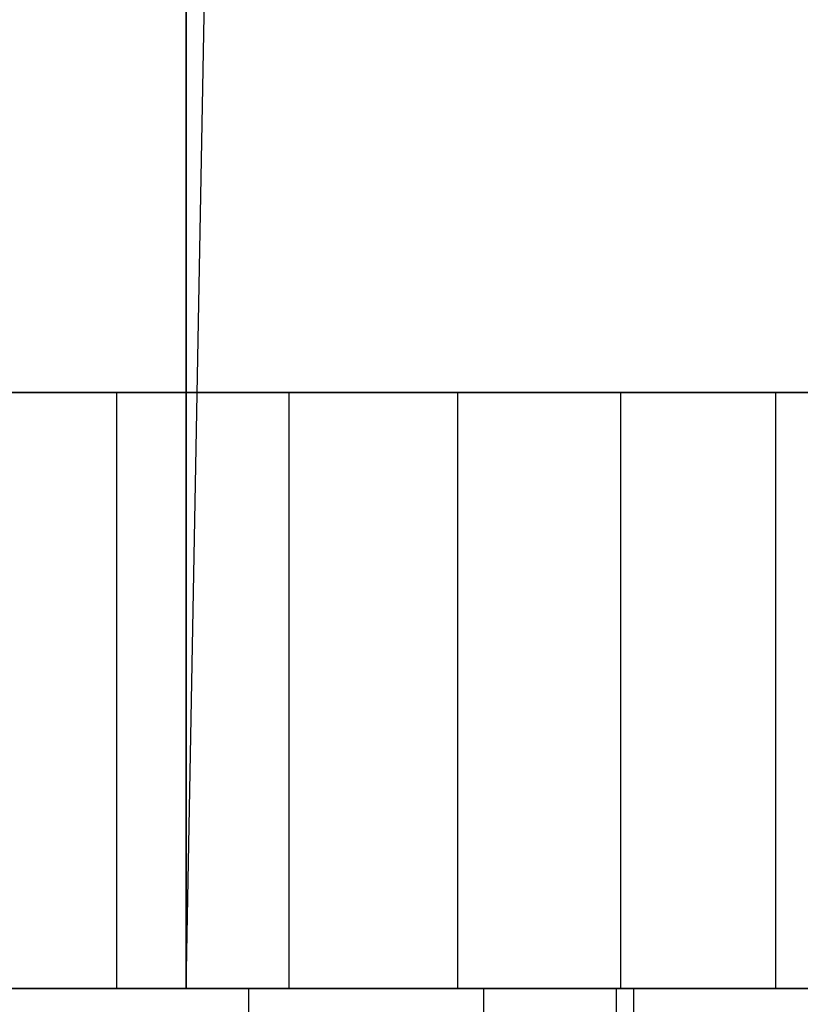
# Model space of a CAD drawing. Extents: x -1.67 to 1.67, y 0.03 to 2.62.
# Tile 8 of 18: x 0 to 0.1, y 0.58 to 0.71. Entities that reach past the tile are written whole.
import ezdxf

# ---------------------------------------------------------------- set-up
doc = ezdxf.new("R2010")
doc.units = 0
doc.header["$MEASUREMENT"] = 0
doc.layers.get('0').update_dxf_attribs({"color": 13, "linetype": 'CONTINUOUS'})

# ---------------------------------------------------------------- blocks, each defined once
blk = doc.blocks.new('ISLA_ZLOZENIE_STL')
at = {"color": 0}
for p, q in [((0.01969, 0.57717, 23.88287), (0.04473, 1.92969, 23.88257)), ((0.01969, 0.57717, 23.88287), (0.04473, 1.92969, 23.88257)), ((0.01969, 0.57717, 23.88287), (0.01969, 1.91825, 23.88287)), ((0.01969, 1.91825, 16.875), (0.01969, 0.57717, 16.875)), ((0.01969, 1.91825, 16.875), (0.01969, 0.57717, 16.875)), ((0.01969, 0.57717, 23.88287), (0.01969, 1.91825, 23.88287)), ((0.01049, 0.65591, 12.60068), (-0.0124, 0.65591, 12.60068)), ((-0.0124, 0.65591, 12.20764), (0.01049, 0.65591, 12.20764)), ((0.01049, 0.65591, 12.60068), (-0.0124, 0.65591, 12.60068)), ((-0.0124, 0.65591, 12.20764), (0.01049, 0.65591, 12.20764)), ((0.01049, 0.65591, 39.57032), (-0.0124, 0.65591, 39.57032)), ((-0.0124, 0.65591, 39.17728), (0.01049, 0.65591, 39.17728)), ((0.01049, 0.65591, 39.57032), (-0.0124, 0.65591, 39.57032)), ((-0.0124, 0.65591, 39.17728), (0.01049, 0.65591, 39.17728)), ((0.01049, 0.65591, 1.57705), (-0.0124, 0.65591, 1.57705)), ((-0.0124, 0.65591, 1.18402), (0.01049, 0.65591, 1.18402)), ((0.01049, 0.65591, 1.57705), (-0.0124, 0.65591, 1.57705)), ((-0.0124, 0.65591, 1.18402), (0.01049, 0.65591, 1.18402)), ((0.01049, 0.65591, 34.05851), (-0.0124, 0.65591, 34.05851)), ((-0.0124, 0.65591, 33.66547), (0.01049, 0.65591, 33.66547)), ((0.01049, 0.65591, 34.05851), (-0.0124, 0.65591, 34.05851)), ((-0.0124, 0.65591, 33.66547), (0.01049, 0.65591, 33.66547)), ((0.01049, 0.65591, 7.08886), (-0.0124, 0.65591, 7.08886)), ((-0.0124, 0.65591, 6.69583), (0.01049, 0.65591, 6.69583)), ((0.01049, 0.65591, 7.08886), (-0.0124, 0.65591, 7.08886)), ((-0.0124, 0.65591, 6.69583), (0.01049, 0.65591, 6.69583)), ((0.01049, 0.65591, 28.5467), (-0.0124, 0.65591, 28.5467)), ((-0.0124, 0.65591, 28.15366), (0.01049, 0.65591, 28.15366)), ((0.01049, 0.65591, 28.5467), (-0.0124, 0.65591, 28.5467)), ((-0.0124, 0.65591, 28.15366), (0.01049, 0.65591, 28.15366)), ((0.03323, 0.65591, 12.59802), (0.01049, 0.65591, 12.60068)), ((0.01049, 0.65591, 12.60068), (0.01049, 0.57717, 12.60068)), ((0.01049, 0.65591, 12.60068), (0.01049, 0.57717, 12.60068)), ((0.01049, 0.65591, 12.20764), (0.01049, 0.57717, 12.20764)), ((0.01049, 0.65591, 12.20764), (0.03323, 0.65591, 12.2103)), ((0.01049, 0.65591, 12.20764), (0.01049, 0.57717, 12.20764)), ((0.03323, 0.65591, 12.59802), (0.01049, 0.65591, 12.60068)), ((0.01049, 0.65591, 12.20764), (0.03323, 0.65591, 12.2103)), ((0.03323, 0.65591, 39.56766), (0.01049, 0.65591, 39.57032)), ((0.01049, 0.65591, 39.57032), (0.01049, 0.57717, 39.57032)), ((0.01049, 0.65591, 39.57032), (0.01049, 0.57717, 39.57032)), ((0.01049, 0.65591, 39.17728), (0.01049, 0.57717, 39.17728)), ((0.01049, 0.65591, 39.17728), (0.03323, 0.65591, 39.17994)), ((0.01049, 0.65591, 39.17728), (0.01049, 0.57717, 39.17728)), ((0.03323, 0.65591, 39.56766), (0.01049, 0.65591, 39.57032)), ((0.01049, 0.65591, 39.17728), (0.03323, 0.65591, 39.17994)), ((0.03323, 0.65591, 1.5744), (0.01049, 0.65591, 1.57705)), ((0.01049, 0.65591, 1.57705), (0.01049, 0.57717, 1.57705)), ((0.01049, 0.65591, 1.57705), (0.01049, 0.57717, 1.57705)), ((0.01049, 0.65591, 1.18402), (0.01049, 0.57717, 1.18402)), ((0.01049, 0.65591, 1.18402), (0.03323, 0.65591, 1.18668)), ((0.01049, 0.65591, 1.18402), (0.01049, 0.57717, 1.18402)), ((0.03323, 0.65591, 1.5744), (0.01049, 0.65591, 1.57705)), ((0.01049, 0.65591, 1.18402), (0.03323, 0.65591, 1.18668)), ((0.03323, 0.65591, 34.05585), (0.01049, 0.65591, 34.05851)), ((0.01049, 0.65591, 34.05851), (0.01049, 0.57717, 34.05851)), ((0.01049, 0.65591, 34.05851), (0.01049, 0.57717, 34.05851)), ((0.01049, 0.65591, 33.66547), (0.01049, 0.57717, 33.66547)), ((0.01049, 0.65591, 33.66547), (0.03323, 0.65591, 33.66813)), ((0.01049, 0.65591, 33.66547), (0.01049, 0.57717, 33.66547)), ((0.03323, 0.65591, 34.05585), (0.01049, 0.65591, 34.05851)), ((0.01049, 0.65591, 33.66547), (0.03323, 0.65591, 33.66813)), ((0.03323, 0.65591, 7.08621), (0.01049, 0.65591, 7.08886)), ((0.01049, 0.65591, 7.08886), (0.01049, 0.57717, 7.08886)), ((0.01049, 0.65591, 7.08886), (0.01049, 0.57717, 7.08886)), ((0.01049, 0.65591, 6.69583), (0.01049, 0.57717, 6.69583)), ((0.01049, 0.65591, 6.69583), (0.03323, 0.65591, 6.69849)), ((0.01049, 0.65591, 6.69583), (0.01049, 0.57717, 6.69583)), ((0.03323, 0.65591, 7.08621), (0.01049, 0.65591, 7.08886)), ((0.01049, 0.65591, 6.69583), (0.03323, 0.65591, 6.69849)), ((0.03323, 0.65591, 28.54404), (0.01049, 0.65591, 28.5467)), ((0.01049, 0.65591, 28.5467), (0.01049, 0.57717, 28.5467)), ((0.01049, 0.65591, 28.5467), (0.01049, 0.57717, 28.5467)), ((0.01049, 0.65591, 28.15366), (0.01049, 0.57717, 28.15366)), ((0.01049, 0.65591, 28.15366), (0.03323, 0.65591, 28.15632)), ((0.01049, 0.65591, 28.15366), (0.01049, 0.57717, 28.15366)), ((0.03323, 0.65591, 28.54404), (0.01049, 0.65591, 28.5467)), ((0.01049, 0.65591, 28.15366), (0.03323, 0.65591, 28.15632)), ((0.0555, 0.65591, 12.59274), (0.03323, 0.65591, 12.59802)), ((0.03323, 0.65591, 12.59802), (0.03323, 0.57717, 12.59802)), ((0.03323, 0.65591, 12.59802), (0.03323, 0.57717, 12.59802)), ((0.03323, 0.65591, 12.2103), (0.03323, 0.57717, 12.2103)), ((0.03323, 0.65591, 12.2103), (0.0555, 0.65591, 12.21558)), ((0.03323, 0.65591, 12.2103), (0.03323, 0.57717, 12.2103)), ((0.0555, 0.65591, 12.59274), (0.03323, 0.65591, 12.59802)), ((0.03323, 0.65591, 12.2103), (0.0555, 0.65591, 12.21558)), ((0.0555, 0.65591, 39.56238), (0.03323, 0.65591, 39.56766)), ((0.03323, 0.65591, 39.56766), (0.03323, 0.57717, 39.56766)), ((0.03323, 0.65591, 39.56766), (0.03323, 0.57717, 39.56766)), ((0.03323, 0.65591, 39.17994), (0.03323, 0.57717, 39.17994)), ((0.03323, 0.65591, 39.17994), (0.0555, 0.65591, 39.18522)), ((0.03323, 0.65591, 39.17994), (0.03323, 0.57717, 39.17994)), ((0.0555, 0.65591, 39.56238), (0.03323, 0.65591, 39.56766)), ((0.03323, 0.65591, 39.17994), (0.0555, 0.65591, 39.18522)), ((0.0555, 0.65591, 1.56912), (0.03323, 0.65591, 1.5744)), ((0.03323, 0.65591, 1.5744), (0.03323, 0.57717, 1.5744)), ((0.03323, 0.65591, 1.5744), (0.03323, 0.57717, 1.5744)), ((0.03323, 0.65591, 1.18668), (0.03323, 0.57717, 1.18668)), ((0.03323, 0.65591, 1.18668), (0.0555, 0.65591, 1.19195)), ((0.03323, 0.65591, 1.18668), (0.03323, 0.57717, 1.18668)), ((0.0555, 0.65591, 1.56912), (0.03323, 0.65591, 1.5744)), ((0.03323, 0.65591, 1.18668), (0.0555, 0.65591, 1.19195)), ((0.0555, 0.65591, 34.05057), (0.03323, 0.65591, 34.05585)), ((0.03323, 0.65591, 34.05585), (0.03323, 0.57717, 34.05585)), ((0.03323, 0.65591, 34.05585), (0.03323, 0.57717, 34.05585)), ((0.03323, 0.65591, 33.66813), (0.03323, 0.57717, 33.66813)), ((0.03323, 0.65591, 33.66813), (0.0555, 0.65591, 33.67341)), ((0.03323, 0.65591, 33.66813), (0.03323, 0.57717, 33.66813)), ((0.0555, 0.65591, 34.05057), (0.03323, 0.65591, 34.05585)), ((0.03323, 0.65591, 33.66813), (0.0555, 0.65591, 33.67341)), ((0.0555, 0.65591, 7.08093), (0.03323, 0.65591, 7.08621)), ((0.03323, 0.65591, 7.08621), (0.03323, 0.57717, 7.08621)), ((0.03323, 0.65591, 7.08621), (0.03323, 0.57717, 7.08621)), ((0.03323, 0.65591, 6.69849), (0.03323, 0.57717, 6.69849)), ((0.03323, 0.65591, 6.69849), (0.0555, 0.65591, 6.70377)), ((0.03323, 0.65591, 6.69849), (0.03323, 0.57717, 6.69849)), ((0.0555, 0.65591, 7.08093), (0.03323, 0.65591, 7.08621)), ((0.03323, 0.65591, 6.69849), (0.0555, 0.65591, 6.70377)), ((0.0555, 0.65591, 28.53876), (0.03323, 0.65591, 28.54404)), ((0.03323, 0.65591, 28.54404), (0.03323, 0.57717, 28.54404)), ((0.03323, 0.65591, 28.54404), (0.03323, 0.57717, 28.54404)), ((0.03323, 0.65591, 28.15632), (0.03323, 0.57717, 28.15632)), ((0.03323, 0.65591, 28.15632), (0.0555, 0.65591, 28.1616)), ((0.03323, 0.65591, 28.15632), (0.03323, 0.57717, 28.15632)), ((0.0555, 0.65591, 28.53876), (0.03323, 0.65591, 28.54404)), ((0.03323, 0.65591, 28.15632), (0.0555, 0.65591, 28.1616)), ((0.07701, 0.65591, 12.58491), (0.0555, 0.65591, 12.59274)), ((0.0555, 0.65591, 12.59274), (0.0555, 0.57717, 12.59274)), ((0.0555, 0.65591, 12.59274), (0.0555, 0.57717, 12.59274)), ((0.0555, 0.65591, 12.21558), (0.0555, 0.57717, 12.21558)), ((0.0555, 0.65591, 12.21558), (0.07701, 0.65591, 12.22341)), ((0.0555, 0.65591, 12.21558), (0.0555, 0.57717, 12.21558)), ((0.07701, 0.65591, 12.58491), (0.0555, 0.65591, 12.59274)), ((0.0555, 0.65591, 12.21558), (0.07701, 0.65591, 12.22341)), ((0.07701, 0.65591, 39.55455), (0.0555, 0.65591, 39.56238)), ((0.0555, 0.65591, 39.56238), (0.0555, 0.57717, 39.56238)), ((0.0555, 0.65591, 39.56238), (0.0555, 0.57717, 39.56238)), ((0.0555, 0.65591, 39.18522), (0.0555, 0.57717, 39.18522)), ((0.0555, 0.65591, 39.18522), (0.07701, 0.65591, 39.19305)), ((0.0555, 0.65591, 39.18522), (0.0555, 0.57717, 39.18522)), ((0.07701, 0.65591, 39.55455), (0.0555, 0.65591, 39.56238)), ((0.0555, 0.65591, 39.18522), (0.07701, 0.65591, 39.19305)), ((0.07701, 0.65591, 1.56129), (0.0555, 0.65591, 1.56912)), ((0.0555, 0.65591, 1.56912), (0.0555, 0.57717, 1.56912)), ((0.0555, 0.65591, 1.56912), (0.0555, 0.57717, 1.56912)), ((0.0555, 0.65591, 1.19195), (0.0555, 0.57717, 1.19195)), ((0.0555, 0.65591, 1.19195), (0.07701, 0.65591, 1.19978)), ((0.0555, 0.65591, 1.19195), (0.0555, 0.57717, 1.19195)), ((0.07701, 0.65591, 1.56129), (0.0555, 0.65591, 1.56912)), ((0.0555, 0.65591, 1.19195), (0.07701, 0.65591, 1.19978)), ((0.07701, 0.65591, 34.04274), (0.0555, 0.65591, 34.05057)), ((0.0555, 0.65591, 34.05057), (0.0555, 0.57717, 34.05057)), ((0.0555, 0.65591, 34.05057), (0.0555, 0.57717, 34.05057)), ((0.0555, 0.65591, 33.67341), (0.0555, 0.57717, 33.67341)), ((0.0555, 0.65591, 33.67341), (0.07701, 0.65591, 33.68124)), ((0.0555, 0.65591, 33.67341), (0.0555, 0.57717, 33.67341)), ((0.07701, 0.65591, 34.04274), (0.0555, 0.65591, 34.05057)), ((0.0555, 0.65591, 33.67341), (0.07701, 0.65591, 33.68124)), ((0.07701, 0.65591, 7.0731), (0.0555, 0.65591, 7.08093)), ((0.0555, 0.65591, 7.08093), (0.0555, 0.57717, 7.08093)), ((0.0555, 0.65591, 7.08093), (0.0555, 0.57717, 7.08093)), ((0.0555, 0.65591, 6.70377), (0.0555, 0.57717, 6.70377)), ((0.0555, 0.65591, 6.70377), (0.07701, 0.65591, 6.7116)), ((0.0555, 0.65591, 6.70377), (0.0555, 0.57717, 6.70377)), ((0.07701, 0.65591, 7.0731), (0.0555, 0.65591, 7.08093)), ((0.0555, 0.65591, 6.70377), (0.07701, 0.65591, 6.7116)), ((0.07701, 0.65591, 28.53093), (0.0555, 0.65591, 28.53876)), ((0.0555, 0.65591, 28.53876), (0.0555, 0.57717, 28.53876)), ((0.0555, 0.65591, 28.53876), (0.0555, 0.57717, 28.53876)), ((0.0555, 0.65591, 28.1616), (0.0555, 0.57717, 28.1616)), ((0.0555, 0.65591, 28.1616), (0.07701, 0.65591, 28.16943)), ((0.0555, 0.65591, 28.1616), (0.0555, 0.57717, 28.1616)), ((0.07701, 0.65591, 28.53093), (0.0555, 0.65591, 28.53876)), ((0.0555, 0.65591, 28.1616), (0.07701, 0.65591, 28.16943)), ((0.09747, 0.65591, 12.57463), (0.07701, 0.65591, 12.58491)), ((0.07701, 0.65591, 12.58491), (0.07701, 0.57717, 12.58491)), ((0.07701, 0.65591, 12.58491), (0.07701, 0.57717, 12.58491)), ((0.07701, 0.65591, 12.22341), (0.07701, 0.57717, 12.22341)), ((0.07701, 0.65591, 12.22341), (0.09747, 0.65591, 12.23368)), ((0.07701, 0.65591, 12.22341), (0.07701, 0.57717, 12.22341)), ((0.09747, 0.65591, 12.57463), (0.07701, 0.65591, 12.58491)), ((0.07701, 0.65591, 12.22341), (0.09747, 0.65591, 12.23368)), ((0.09747, 0.65591, 39.54428), (0.07701, 0.65591, 39.55455)), ((0.07701, 0.65591, 39.55455), (0.07701, 0.57717, 39.55455)), ((0.07701, 0.65591, 39.55455), (0.07701, 0.57717, 39.55455)), ((0.07701, 0.65591, 39.19305), (0.07701, 0.57717, 39.19305)), ((0.07701, 0.65591, 39.19305), (0.09747, 0.65591, 39.20333)), ((0.07701, 0.65591, 39.19305), (0.07701, 0.57717, 39.19305)), ((0.09747, 0.65591, 39.54428), (0.07701, 0.65591, 39.55455)), ((0.07701, 0.65591, 39.19305), (0.09747, 0.65591, 39.20333)), ((0.09747, 0.65591, 1.55101), (0.07701, 0.65591, 1.56129)), ((0.07701, 0.65591, 1.56129), (0.07701, 0.57717, 1.56129)), ((0.07701, 0.65591, 1.56129), (0.07701, 0.57717, 1.56129)), ((0.07701, 0.65591, 1.19978), (0.07701, 0.57717, 1.19978)), ((0.07701, 0.65591, 1.19978), (0.09747, 0.65591, 1.21006)), ((0.07701, 0.65591, 1.19978), (0.07701, 0.57717, 1.19978)), ((0.09747, 0.65591, 1.55101), (0.07701, 0.65591, 1.56129)), ((0.07701, 0.65591, 1.19978), (0.09747, 0.65591, 1.21006)), ((0.09747, 0.65591, 34.03247), (0.07701, 0.65591, 34.04274)), ((0.07701, 0.65591, 34.04274), (0.07701, 0.57717, 34.04274)), ((0.07701, 0.65591, 34.04274), (0.07701, 0.57717, 34.04274)), ((0.07701, 0.65591, 33.68124), (0.07701, 0.57717, 33.68124)), ((0.07701, 0.65591, 33.68124), (0.09747, 0.65591, 33.69151)), ((0.07701, 0.65591, 33.68124), (0.07701, 0.57717, 33.68124)), ((0.09747, 0.65591, 34.03247), (0.07701, 0.65591, 34.04274)), ((0.07701, 0.65591, 33.68124), (0.09747, 0.65591, 33.69151)), ((0.09747, 0.65591, 7.06282), (0.07701, 0.65591, 7.0731)), ((0.07701, 0.65591, 7.0731), (0.07701, 0.57717, 7.0731)), ((0.07701, 0.65591, 7.0731), (0.07701, 0.57717, 7.0731)), ((0.07701, 0.65591, 6.7116), (0.07701, 0.57717, 6.7116)), ((0.07701, 0.65591, 6.7116), (0.09747, 0.65591, 6.72187)), ((0.07701, 0.65591, 6.7116), (0.07701, 0.57717, 6.7116)), ((0.09747, 0.65591, 7.06282), (0.07701, 0.65591, 7.0731)), ((0.07701, 0.65591, 6.7116), (0.09747, 0.65591, 6.72187)), ((0.09747, 0.65591, 28.52066), (0.07701, 0.65591, 28.53093)), ((0.07701, 0.65591, 28.53093), (0.07701, 0.57717, 28.53093)), ((0.07701, 0.65591, 28.53093), (0.07701, 0.57717, 28.53093)), ((0.07701, 0.65591, 28.16943), (0.07701, 0.57717, 28.16943)), ((0.07701, 0.65591, 28.16943), (0.09747, 0.65591, 28.1797)), ((0.07701, 0.65591, 28.16943), (0.07701, 0.57717, 28.16943)), ((0.09747, 0.65591, 28.52066), (0.07701, 0.65591, 28.53093)), ((0.07701, 0.65591, 28.16943), (0.09747, 0.65591, 28.1797)), ((0.11659, 0.65591, 12.56206), (0.09747, 0.65591, 12.57463)), ((0.09747, 0.65591, 12.57463), (0.09747, 0.57717, 12.57463)), ((0.09747, 0.65591, 12.57463), (0.09747, 0.57717, 12.57463)), ((0.09747, 0.65591, 12.23368), (0.09747, 0.57717, 12.23368)), ((0.09747, 0.65591, 12.23368), (0.11659, 0.65591, 12.24626)), ((0.09747, 0.65591, 12.23368), (0.09747, 0.57717, 12.23368)), ((0.11659, 0.65591, 12.56206), (0.09747, 0.65591, 12.57463)), ((0.09747, 0.65591, 12.23368), (0.11659, 0.65591, 12.24626)), ((0.11659, 0.65591, 39.5317), (0.09747, 0.65591, 39.54428)), ((0.09747, 0.65591, 39.54428), (0.09747, 0.57717, 39.54428)), ((0.09747, 0.65591, 39.54428), (0.09747, 0.57717, 39.54428)), ((0.09747, 0.65591, 39.20333), (0.09747, 0.57717, 39.20333)), ((0.09747, 0.65591, 39.20333), (0.11659, 0.65591, 39.2159)), ((0.09747, 0.65591, 39.20333), (0.09747, 0.57717, 39.20333)), ((0.11659, 0.65591, 39.5317), (0.09747, 0.65591, 39.54428)), ((0.09747, 0.65591, 39.20333), (0.11659, 0.65591, 39.2159)), ((0.11659, 0.65591, 1.53843), (0.09747, 0.65591, 1.55101)), ((0.09747, 0.65591, 1.55101), (0.09747, 0.57717, 1.55101)), ((0.09747, 0.65591, 1.55101), (0.09747, 0.57717, 1.55101)), ((0.09747, 0.65591, 1.21006), (0.09747, 0.57717, 1.21006)), ((0.09747, 0.65591, 1.21006), (0.11659, 0.65591, 1.22264)), ((0.09747, 0.65591, 1.21006), (0.09747, 0.57717, 1.21006)), ((0.11659, 0.65591, 1.53843), (0.09747, 0.65591, 1.55101)), ((0.09747, 0.65591, 1.21006), (0.11659, 0.65591, 1.22264)), ((0.11659, 0.65591, 34.01989), (0.09747, 0.65591, 34.03247)), ((0.09747, 0.65591, 34.03247), (0.09747, 0.57717, 34.03247)), ((0.09747, 0.65591, 34.03247), (0.09747, 0.57717, 34.03247)), ((0.09747, 0.65591, 33.69151), (0.09747, 0.57717, 33.69151)), ((0.09747, 0.65591, 33.69151), (0.11659, 0.65591, 33.70409)), ((0.09747, 0.65591, 33.69151), (0.09747, 0.57717, 33.69151)), ((0.11659, 0.65591, 34.01989), (0.09747, 0.65591, 34.03247)), ((0.09747, 0.65591, 33.69151), (0.11659, 0.65591, 33.70409)), ((0.11659, 0.65591, 7.05024), (0.09747, 0.65591, 7.06282)), ((0.09747, 0.65591, 7.06282), (0.09747, 0.57717, 7.06282)), ((0.09747, 0.65591, 7.06282), (0.09747, 0.57717, 7.06282)), ((0.09747, 0.65591, 6.72187), (0.09747, 0.57717, 6.72187)), ((0.09747, 0.65591, 6.72187), (0.11659, 0.65591, 6.73445)), ((0.09747, 0.65591, 6.72187), (0.09747, 0.57717, 6.72187)), ((0.11659, 0.65591, 7.05024), (0.09747, 0.65591, 7.06282)), ((0.09747, 0.65591, 6.72187), (0.11659, 0.65591, 6.73445)), ((0.11659, 0.65591, 28.50808), (0.09747, 0.65591, 28.52066)), ((0.09747, 0.65591, 28.52066), (0.09747, 0.57717, 28.52066)), ((0.09747, 0.65591, 28.52066), (0.09747, 0.57717, 28.52066)), ((0.09747, 0.65591, 28.1797), (0.09747, 0.57717, 28.1797)), ((0.09747, 0.65591, 28.1797), (0.11659, 0.65591, 28.19228)), ((0.09747, 0.65591, 28.1797), (0.09747, 0.57717, 28.1797)), ((0.11659, 0.65591, 28.50808), (0.09747, 0.65591, 28.52066)), ((0.09747, 0.65591, 28.1797), (0.11659, 0.65591, 28.19228)), ((1.47638, 0.57717, 40.5561), (-1.47638, 0.57717, 40.5561)), ((-1.47638, 0.57717, 0.20177), (1.47638, 0.57717, 0.20177)), ((-1.47638, 0.57717, 0.20177), (1.47638, 0.57717, 0.20177)), ((1.47638, 0.57717, 40.5561), (-1.47638, 0.57717, 40.5561)), ((-0.01969, 0.57717, 23.88287), (0.01969, 0.57717, 23.88287)), ((0.01969, 0.57717, 16.875), (-0.01969, 0.57717, 16.875)), ((0.01969, 0.57717, 16.875), (-0.01969, 0.57717, 16.875)), ((-0.01969, 0.57717, 23.88287), (0.01969, 0.57717, 23.88287)), ((-0.0124, 0.57717, 12.60068), (0.01049, 0.57717, 12.60068)), ((0.01049, 0.57717, 12.20764), (-0.0124, 0.57717, 12.20764)), ((0.01049, 0.57717, 12.20764), (-0.0124, 0.57717, 12.20764)), ((-0.0124, 0.57717, 12.60068), (0.01049, 0.57717, 12.60068)), ((-0.0124, 0.57717, 39.57032), (0.01049, 0.57717, 39.57032)), ((0.01049, 0.57717, 39.17728), (-0.0124, 0.57717, 39.17728)), ((0.01049, 0.57717, 39.17728), (-0.0124, 0.57717, 39.17728)), ((-0.0124, 0.57717, 39.57032), (0.01049, 0.57717, 39.57032)), ((-0.0124, 0.57717, 1.57705), (0.01049, 0.57717, 1.57705)), ((0.01049, 0.57717, 1.18402), (-0.0124, 0.57717, 1.18402)), ((0.01049, 0.57717, 1.18402), (-0.0124, 0.57717, 1.18402)), ((-0.0124, 0.57717, 1.57705), (0.01049, 0.57717, 1.57705)), ((-0.0124, 0.57717, 34.05851), (0.01049, 0.57717, 34.05851)), ((0.01049, 0.57717, 33.66547), (-0.0124, 0.57717, 33.66547)), ((0.01049, 0.57717, 33.66547), (-0.0124, 0.57717, 33.66547)), ((-0.0124, 0.57717, 34.05851), (0.01049, 0.57717, 34.05851)), ((-0.0124, 0.57717, 7.08886), (0.01049, 0.57717, 7.08886)), ((0.01049, 0.57717, 6.69583), (-0.0124, 0.57717, 6.69583)), ((0.01049, 0.57717, 6.69583), (-0.0124, 0.57717, 6.69583)), ((-0.0124, 0.57717, 7.08886), (0.01049, 0.57717, 7.08886)), ((-0.0124, 0.57717, 28.5467), (0.01049, 0.57717, 28.5467)), ((0.01049, 0.57717, 28.15366), (-0.0124, 0.57717, 28.15366)), ((0.01049, 0.57717, 28.15366), (-0.0124, 0.57717, 28.15366)), ((-0.0124, 0.57717, 28.5467), (0.01049, 0.57717, 28.5467)), ((0.02792, 0.57717, 1.4565), (-0.00949, 0.57717, 1.46104)), ((-0.00949, 0.57717, 1.30471), (0.02792, 0.57717, 1.30925)), ((0.02792, 0.57717, 6.96831), (-0.00949, 0.57717, 6.97285)), ((-0.00949, 0.57717, 6.81652), (0.02792, 0.57717, 6.82106)), ((0.02792, 0.57717, 33.93681), (-0.00949, 0.57717, 33.94135)), ((-0.00949, 0.57717, 33.78502), (0.02792, 0.57717, 33.78956)), ((0.02792, 0.57717, 39.44862), (-0.00949, 0.57717, 39.45317)), ((-0.00949, 0.57717, 39.29683), (0.02792, 0.57717, 39.30138)), ((0.02792, 0.57717, 28.425), (-0.00949, 0.57717, 28.42954)), ((-0.00949, 0.57717, 28.27321), (0.02792, 0.57717, 28.27775)), ((0.02792, 0.57717, 12.48012), (-0.00949, 0.57717, 12.48466)), ((-0.00949, 0.57717, 12.32833), (0.02792, 0.57717, 12.33287)), ((0.02792, 0.57717, 6.96831), (-0.00949, 0.57717, 6.97285)), ((-0.00949, 0.57717, 6.81652), (0.02792, 0.57717, 6.82106)), ((0.02792, 0.57717, 12.48012), (-0.00949, 0.57717, 12.48466)), ((-0.00949, 0.57717, 12.32833), (0.02792, 0.57717, 12.33287)), ((0.02792, 0.57717, 39.44862), (-0.00949, 0.57717, 39.45317)), ((-0.00949, 0.57717, 39.29683), (0.02792, 0.57717, 39.30138)), ((0.02792, 0.57717, 33.93681), (-0.00949, 0.57717, 33.94135)), ((-0.00949, 0.57717, 33.78502), (0.02792, 0.57717, 33.78956)), ((0.02792, 0.57717, 28.425), (-0.00949, 0.57717, 28.42954)), ((-0.00949, 0.57717, 28.27321), (0.02792, 0.57717, 28.27775)), ((0.02792, 0.57717, 1.4565), (-0.00949, 0.57717, 1.46104)), ((-0.00949, 0.57717, 1.30471), (0.02792, 0.57717, 1.30925)), ((0.01049, 0.57717, 12.60068), (0.03323, 0.57717, 12.59802)), ((0.03323, 0.57717, 12.2103), (0.01049, 0.57717, 12.20764)), ((0.03323, 0.57717, 12.2103), (0.01049, 0.57717, 12.20764)), ((0.01049, 0.57717, 12.60068), (0.03323, 0.57717, 12.59802)), ((0.01049, 0.57717, 39.57032), (0.03323, 0.57717, 39.56766)), ((0.03323, 0.57717, 39.17994), (0.01049, 0.57717, 39.17728)), ((0.03323, 0.57717, 39.17994), (0.01049, 0.57717, 39.17728)), ((0.01049, 0.57717, 39.57032), (0.03323, 0.57717, 39.56766)), ((0.01049, 0.57717, 1.57705), (0.03323, 0.57717, 1.5744)), ((0.03323, 0.57717, 1.18668), (0.01049, 0.57717, 1.18402)), ((0.03323, 0.57717, 1.18668), (0.01049, 0.57717, 1.18402)), ((0.01049, 0.57717, 1.57705), (0.03323, 0.57717, 1.5744)), ((0.01049, 0.57717, 34.05851), (0.03323, 0.57717, 34.05585)), ((0.03323, 0.57717, 33.66813), (0.01049, 0.57717, 33.66547)), ((0.03323, 0.57717, 33.66813), (0.01049, 0.57717, 33.66547)), ((0.01049, 0.57717, 34.05851), (0.03323, 0.57717, 34.05585)), ((0.01049, 0.57717, 7.08886), (0.03323, 0.57717, 7.08621)), ((0.03323, 0.57717, 6.69849), (0.01049, 0.57717, 6.69583)), ((0.03323, 0.57717, 6.69849), (0.01049, 0.57717, 6.69583)), ((0.01049, 0.57717, 7.08886), (0.03323, 0.57717, 7.08621)), ((0.01049, 0.57717, 28.5467), (0.03323, 0.57717, 28.54404)), ((0.03323, 0.57717, 28.15632), (0.01049, 0.57717, 28.15366)), ((0.03323, 0.57717, 28.15632), (0.01049, 0.57717, 28.15366)), ((0.01049, 0.57717, 28.5467), (0.03323, 0.57717, 28.54404)), ((0.01969, 0.57717, 16.875), (0.19744, 0.57717, 16.89055)), ((0.19744, 0.57717, 23.86732), (0.01969, 0.57717, 23.88287)), ((0.01969, 0.57717, 16.875), (0.19744, 0.57717, 16.89055)), ((0.19744, 0.57717, 23.86732), (0.01969, 0.57717, 23.88287)), ((0.05894, 0.57717, 1.43509), (0.02792, 0.57717, 1.4565)), ((0.02792, 0.57717, 1.30925), (0.05894, 0.57717, 1.33066)), ((0.05894, 0.57717, 6.9469), (0.02792, 0.57717, 6.96831)), ((0.02792, 0.57717, 6.82106), (0.05894, 0.57717, 6.84247)), ((0.02792, 0.57717, 33.78956), (0.05894, 0.57717, 33.81098)), ((0.05894, 0.57717, 33.9154), (0.02792, 0.57717, 33.93681)), ((0.05894, 0.57717, 39.42721), (0.02792, 0.57717, 39.44862)), ((0.02792, 0.57717, 39.30138), (0.05894, 0.57717, 39.32278)), ((0.02792, 0.57717, 28.27775), (0.05894, 0.57717, 28.29916)), ((0.05894, 0.57717, 28.40359), (0.02792, 0.57717, 28.425)), ((0.05894, 0.57717, 12.45871), (0.02792, 0.57717, 12.48012)), ((0.02792, 0.57717, 12.33287), (0.05894, 0.57717, 12.35428)), ((0.02792, 0.57717, 6.96831), (0.02792, 0.49843, 6.96831)), ((0.02792, 0.57717, 6.96831), (0.02792, 0.49843, 6.96831)), ((0.05894, 0.57717, 6.9469), (0.02792, 0.57717, 6.96831)), ((0.02792, 0.57717, 6.82106), (0.05894, 0.57717, 6.84247)), ((0.02792, 0.57717, 6.82106), (0.02792, 0.49843, 6.82106)), ((0.02792, 0.57717, 6.82106), (0.02792, 0.49843, 6.82106)), ((0.02792, 0.57717, 12.48012), (0.02792, 0.49843, 12.48012)), ((0.02792, 0.57717, 12.48012), (0.02792, 0.49843, 12.48012)), ((0.05894, 0.57717, 12.45871), (0.02792, 0.57717, 12.48012)), ((0.02792, 0.57717, 12.33287), (0.05894, 0.57717, 12.35428)), ((0.02792, 0.57717, 12.33287), (0.02792, 0.49843, 12.33287)), ((0.02792, 0.57717, 12.33287), (0.02792, 0.49843, 12.33287)), ((0.02792, 0.57717, 39.44862), (0.02792, 0.49843, 39.44862)), ((0.02792, 0.57717, 39.44862), (0.02792, 0.49843, 39.44862)), ((0.05894, 0.57717, 39.42721), (0.02792, 0.57717, 39.44862)), ((0.02792, 0.57717, 39.30138), (0.05894, 0.57717, 39.32278)), ((0.02792, 0.57717, 39.30138), (0.02792, 0.49843, 39.30138)), ((0.02792, 0.57717, 39.30138), (0.02792, 0.49843, 39.30138)), ((0.02792, 0.57717, 33.93681), (0.02792, 0.49843, 33.93681)), ((0.02792, 0.57717, 33.93681), (0.02792, 0.49843, 33.93681)), ((0.05894, 0.57717, 33.9154), (0.02792, 0.57717, 33.93681)), ((0.02792, 0.57717, 33.78956), (0.05894, 0.57717, 33.81098)), ((0.02792, 0.57717, 33.78956), (0.02792, 0.49843, 33.78956)), ((0.02792, 0.57717, 33.78956), (0.02792, 0.49843, 33.78956)), ((0.02792, 0.57717, 28.425), (0.02792, 0.49843, 28.425)), ((0.02792, 0.57717, 28.425), (0.02792, 0.49843, 28.425)), ((0.05894, 0.57717, 28.40359), (0.02792, 0.57717, 28.425)), ((0.02792, 0.57717, 28.27775), (0.05894, 0.57717, 28.29916)), ((0.02792, 0.57717, 28.27775), (0.02792, 0.49843, 28.27775)), ((0.02792, 0.57717, 28.27775), (0.02792, 0.49843, 28.27775)), ((0.02792, 0.57717, 1.4565), (0.02792, 0.49843, 1.4565)), ((0.02792, 0.57717, 1.4565), (0.02792, 0.49843, 1.4565)), ((0.05894, 0.57717, 1.43509), (0.02792, 0.57717, 1.4565)), ((0.02792, 0.57717, 1.30925), (0.05894, 0.57717, 1.33066)), ((0.02792, 0.57717, 1.30925), (0.02792, 0.49843, 1.30925)), ((0.02792, 0.57717, 1.30925), (0.02792, 0.49843, 1.30925)), ((0.03323, 0.57717, 12.59802), (0.0555, 0.57717, 12.59274)), ((0.0555, 0.57717, 12.21558), (0.03323, 0.57717, 12.2103)), ((0.0555, 0.57717, 12.21558), (0.03323, 0.57717, 12.2103)), ((0.03323, 0.57717, 12.59802), (0.0555, 0.57717, 12.59274)), ((0.03323, 0.57717, 39.56766), (0.0555, 0.57717, 39.56238)), ((0.0555, 0.57717, 39.18522), (0.03323, 0.57717, 39.17994)), ((0.0555, 0.57717, 39.18522), (0.03323, 0.57717, 39.17994)), ((0.03323, 0.57717, 39.56766), (0.0555, 0.57717, 39.56238)), ((0.03323, 0.57717, 1.5744), (0.0555, 0.57717, 1.56912)), ((0.0555, 0.57717, 1.19195), (0.03323, 0.57717, 1.18668)), ((0.0555, 0.57717, 1.19195), (0.03323, 0.57717, 1.18668)), ((0.03323, 0.57717, 1.5744), (0.0555, 0.57717, 1.56912)), ((0.03323, 0.57717, 34.05585), (0.0555, 0.57717, 34.05057)), ((0.0555, 0.57717, 33.67341), (0.03323, 0.57717, 33.66813)), ((0.0555, 0.57717, 33.67341), (0.03323, 0.57717, 33.66813)), ((0.03323, 0.57717, 34.05585), (0.0555, 0.57717, 34.05057)), ((0.03323, 0.57717, 7.08621), (0.0555, 0.57717, 7.08093)), ((0.0555, 0.57717, 6.70377), (0.03323, 0.57717, 6.69849)), ((0.0555, 0.57717, 6.70377), (0.03323, 0.57717, 6.69849)), ((0.03323, 0.57717, 7.08621), (0.0555, 0.57717, 7.08093)), ((0.03323, 0.57717, 28.54404), (0.0555, 0.57717, 28.53876)), ((0.0555, 0.57717, 28.1616), (0.03323, 0.57717, 28.15632)), ((0.0555, 0.57717, 28.1616), (0.03323, 0.57717, 28.15632)), ((0.03323, 0.57717, 28.54404), (0.0555, 0.57717, 28.53876)), ((0.0555, 0.57717, 12.59274), (0.07701, 0.57717, 12.58491)), ((0.07701, 0.57717, 12.22341), (0.0555, 0.57717, 12.21558)), ((0.07701, 0.57717, 12.22341), (0.0555, 0.57717, 12.21558)), ((0.0555, 0.57717, 12.59274), (0.07701, 0.57717, 12.58491)), ((0.0555, 0.57717, 39.56238), (0.07701, 0.57717, 39.55455)), ((0.07701, 0.57717, 39.19305), (0.0555, 0.57717, 39.18522)), ((0.07701, 0.57717, 39.19305), (0.0555, 0.57717, 39.18522)), ((0.0555, 0.57717, 39.56238), (0.07701, 0.57717, 39.55455)), ((0.0555, 0.57717, 1.56912), (0.07701, 0.57717, 1.56129)), ((0.07701, 0.57717, 1.19978), (0.0555, 0.57717, 1.19195)), ((0.07701, 0.57717, 1.19978), (0.0555, 0.57717, 1.19195)), ((0.0555, 0.57717, 1.56912), (0.07701, 0.57717, 1.56129)), ((0.0555, 0.57717, 34.05057), (0.07701, 0.57717, 34.04274)), ((0.07701, 0.57717, 33.68124), (0.0555, 0.57717, 33.67341)), ((0.07701, 0.57717, 33.68124), (0.0555, 0.57717, 33.67341)), ((0.0555, 0.57717, 34.05057), (0.07701, 0.57717, 34.04274)), ((0.0555, 0.57717, 7.08093), (0.07701, 0.57717, 7.0731)), ((0.07701, 0.57717, 6.7116), (0.0555, 0.57717, 6.70377)), ((0.07701, 0.57717, 6.7116), (0.0555, 0.57717, 6.70377)), ((0.0555, 0.57717, 7.08093), (0.07701, 0.57717, 7.0731)), ((0.0555, 0.57717, 28.53876), (0.07701, 0.57717, 28.53093)), ((0.07701, 0.57717, 28.16943), (0.0555, 0.57717, 28.1616)), ((0.07701, 0.57717, 28.16943), (0.0555, 0.57717, 28.1616)), ((0.0555, 0.57717, 28.53876), (0.07701, 0.57717, 28.53093)), ((0.07645, 0.57717, 1.40172), (0.05894, 0.57717, 1.43509)), ((0.05894, 0.57717, 1.33066), (0.07645, 0.57717, 1.36403)), ((0.07645, 0.57717, 6.91353), (0.05894, 0.57717, 6.9469)), ((0.05894, 0.57717, 6.84247), (0.07645, 0.57717, 6.87584)), ((0.05894, 0.57717, 33.81098), (0.07645, 0.57717, 33.84434)), ((0.07645, 0.57717, 33.88203), (0.05894, 0.57717, 33.9154)), ((0.05894, 0.57717, 39.32278), (0.07645, 0.57717, 39.35616)), ((0.07645, 0.57717, 39.39384), (0.05894, 0.57717, 39.42721)), ((0.05894, 0.57717, 28.29916), (0.07645, 0.57717, 28.33253)), ((0.07645, 0.57717, 28.37022), (0.05894, 0.57717, 28.40359)), ((0.07645, 0.57717, 12.42534), (0.05894, 0.57717, 12.45871)), ((0.05894, 0.57717, 12.35428), (0.07645, 0.57717, 12.38765)), ((0.05894, 0.57717, 6.9469), (0.05894, 0.49843, 6.9469)), ((0.05894, 0.57717, 6.9469), (0.05894, 0.49843, 6.9469)), ((0.07645, 0.57717, 6.91353), (0.05894, 0.57717, 6.9469)), ((0.05894, 0.57717, 6.84247), (0.07645, 0.57717, 6.87584)), ((0.05894, 0.57717, 6.84247), (0.05894, 0.49843, 6.84247)), ((0.05894, 0.57717, 6.84247), (0.05894, 0.49843, 6.84247)), ((0.05894, 0.57717, 12.45871), (0.05894, 0.49843, 12.45871)), ((0.05894, 0.57717, 12.45871), (0.05894, 0.49843, 12.45871)), ((0.07645, 0.57717, 12.42534), (0.05894, 0.57717, 12.45871)), ((0.05894, 0.57717, 12.35428), (0.07645, 0.57717, 12.38765)), ((0.05894, 0.57717, 12.35428), (0.05894, 0.49843, 12.35428)), ((0.05894, 0.57717, 12.35428), (0.05894, 0.49843, 12.35428)), ((0.05894, 0.57717, 39.42721), (0.05894, 0.49843, 39.42721)), ((0.05894, 0.57717, 39.42721), (0.05894, 0.49843, 39.42721)), ((0.07645, 0.57717, 39.39384), (0.05894, 0.57717, 39.42721)), ((0.05894, 0.57717, 39.32278), (0.07645, 0.57717, 39.35616)), ((0.05894, 0.57717, 39.32278), (0.05894, 0.49843, 39.32278)), ((0.05894, 0.57717, 39.32278), (0.05894, 0.49843, 39.32278)), ((0.05894, 0.57717, 33.9154), (0.05894, 0.49843, 33.9154)), ((0.05894, 0.57717, 33.9154), (0.05894, 0.49843, 33.9154)), ((0.07645, 0.57717, 33.88203), (0.05894, 0.57717, 33.9154)), ((0.05894, 0.57717, 33.81098), (0.07645, 0.57717, 33.84434)), ((0.05894, 0.57717, 33.81098), (0.05894, 0.49843, 33.81098)), ((0.05894, 0.57717, 33.81098), (0.05894, 0.49843, 33.81098)), ((0.05894, 0.57717, 28.40359), (0.05894, 0.49843, 28.40359)), ((0.05894, 0.57717, 28.40359), (0.05894, 0.49843, 28.40359)), ((0.07645, 0.57717, 28.37022), (0.05894, 0.57717, 28.40359)), ((0.05894, 0.57717, 28.29916), (0.07645, 0.57717, 28.33253)), ((0.05894, 0.57717, 28.29916), (0.05894, 0.49843, 28.29916)), ((0.05894, 0.57717, 28.29916), (0.05894, 0.49843, 28.29916)), ((0.05894, 0.57717, 1.43509), (0.05894, 0.49843, 1.43509)), ((0.05894, 0.57717, 1.43509), (0.05894, 0.49843, 1.43509)), ((0.07645, 0.57717, 1.40172), (0.05894, 0.57717, 1.43509)), ((0.05894, 0.57717, 1.33066), (0.07645, 0.57717, 1.36403)), ((0.05894, 0.57717, 1.33066), (0.05894, 0.49843, 1.33066)), ((0.05894, 0.57717, 1.33066), (0.05894, 0.49843, 1.33066)), ((0.07645, 0.57717, 1.36403), (0.07874, 0.57717, 1.38287)), ((0.07874, 0.57717, 1.38287), (0.07645, 0.57717, 1.40172)), ((0.07874, 0.57717, 6.89468), (0.07645, 0.57717, 6.91353)), ((0.07645, 0.57717, 6.87584), (0.07874, 0.57717, 6.89468)), ((0.07645, 0.57717, 33.84434), (0.07645, 0.57717, 33.88203)), ((0.07645, 0.57717, 39.35616), (0.07645, 0.57717, 39.39384)), ((0.07645, 0.57717, 28.33253), (0.07645, 0.57717, 28.37022)), ((0.07874, 0.57717, 12.40649), (0.07645, 0.57717, 12.42534)), ((0.07645, 0.57717, 12.38765), (0.07874, 0.57717, 12.40649)), ((0.07645, 0.57717, 6.91353), (0.07645, 0.49843, 6.91353)), ((0.07645, 0.57717, 6.91353), (0.07645, 0.49843, 6.91353)), ((0.07874, 0.57717, 6.89468), (0.07645, 0.57717, 6.91353)), ((0.07645, 0.57717, 6.87584), (0.07874, 0.57717, 6.89468)), ((0.07645, 0.57717, 6.87584), (0.07645, 0.49843, 6.87584)), ((0.07645, 0.57717, 6.87584), (0.07645, 0.49843, 6.87584)), ((0.07645, 0.57717, 12.42534), (0.07645, 0.49843, 12.42534)), ((0.07645, 0.57717, 12.42534), (0.07645, 0.49843, 12.42534)), ((0.07874, 0.57717, 12.40649), (0.07645, 0.57717, 12.42534)), ((0.07645, 0.57717, 12.38765), (0.07874, 0.57717, 12.40649)), ((0.07645, 0.57717, 12.38765), (0.07645, 0.49843, 12.38765)), ((0.07645, 0.57717, 12.38765), (0.07645, 0.49843, 12.38765)), ((0.07645, 0.57717, 39.39384), (0.07645, 0.49843, 39.39384)), ((0.07645, 0.57717, 39.39384), (0.07645, 0.49843, 39.39384)), ((0.07645, 0.57717, 39.35616), (0.07645, 0.57717, 39.39384)), ((0.07645, 0.57717, 39.35616), (0.07645, 0.49843, 39.35616)), ((0.07645, 0.57717, 39.35616), (0.07645, 0.49843, 39.35616)), ((0.07645, 0.57717, 33.88203), (0.07645, 0.49843, 33.88203)), ((0.07645, 0.57717, 33.88203), (0.07645, 0.49843, 33.88203)), ((0.07645, 0.57717, 33.84434), (0.07645, 0.57717, 33.88203)), ((0.07645, 0.57717, 33.84434), (0.07645, 0.49843, 33.84434)), ((0.07645, 0.57717, 33.84434), (0.07645, 0.49843, 33.84434)), ((0.07645, 0.57717, 28.37022), (0.07645, 0.49843, 28.37022)), ((0.07645, 0.57717, 28.37022), (0.07645, 0.49843, 28.37022)), ((0.07645, 0.57717, 28.33253), (0.07645, 0.57717, 28.37022)), ((0.07645, 0.57717, 28.33253), (0.07645, 0.49843, 28.33253)), ((0.07645, 0.57717, 28.33253), (0.07645, 0.49843, 28.33253)), ((0.07645, 0.57717, 1.40172), (0.07645, 0.49843, 1.40172)), ((0.07645, 0.57717, 1.40172), (0.07645, 0.49843, 1.40172)), ((0.07874, 0.57717, 1.38287), (0.07645, 0.57717, 1.40172)), ((0.07645, 0.57717, 1.36403), (0.07874, 0.57717, 1.38287)), ((0.07645, 0.57717, 1.36403), (0.07645, 0.49843, 1.36403)), ((0.07645, 0.57717, 1.36403), (0.07645, 0.49843, 1.36403)), ((0.07701, 0.57717, 12.58491), (0.09747, 0.57717, 12.57463)), ((0.09747, 0.57717, 12.23368), (0.07701, 0.57717, 12.22341)), ((0.09747, 0.57717, 12.23368), (0.07701, 0.57717, 12.22341)), ((0.07701, 0.57717, 12.58491), (0.09747, 0.57717, 12.57463)), ((0.07701, 0.57717, 39.55455), (0.09747, 0.57717, 39.54428)), ((0.09747, 0.57717, 39.20333), (0.07701, 0.57717, 39.19305)), ((0.09747, 0.57717, 39.20333), (0.07701, 0.57717, 39.19305)), ((0.07701, 0.57717, 39.55455), (0.09747, 0.57717, 39.54428)), ((0.07701, 0.57717, 1.56129), (0.09747, 0.57717, 1.55101)), ((0.09747, 0.57717, 1.21006), (0.07701, 0.57717, 1.19978)), ((0.09747, 0.57717, 1.21006), (0.07701, 0.57717, 1.19978)), ((0.07701, 0.57717, 1.56129), (0.09747, 0.57717, 1.55101)), ((0.07701, 0.57717, 34.04274), (0.09747, 0.57717, 34.03247)), ((0.09747, 0.57717, 33.69151), (0.07701, 0.57717, 33.68124)), ((0.09747, 0.57717, 33.69151), (0.07701, 0.57717, 33.68124)), ((0.07701, 0.57717, 34.04274), (0.09747, 0.57717, 34.03247)), ((0.07701, 0.57717, 7.0731), (0.09747, 0.57717, 7.06282)), ((0.09747, 0.57717, 6.72187), (0.07701, 0.57717, 6.7116)), ((0.09747, 0.57717, 6.72187), (0.07701, 0.57717, 6.7116)), ((0.07701, 0.57717, 7.0731), (0.09747, 0.57717, 7.06282)), ((0.07701, 0.57717, 28.53093), (0.09747, 0.57717, 28.52066)), ((0.09747, 0.57717, 28.1797), (0.07701, 0.57717, 28.16943)), ((0.09747, 0.57717, 28.1797), (0.07701, 0.57717, 28.16943)), ((0.07701, 0.57717, 28.53093), (0.09747, 0.57717, 28.52066)), ((0.07874, 0.57717, 6.89468), (0.07874, 0.49843, 6.89468)), ((0.07874, 0.57717, 6.89468), (0.07874, 0.49843, 6.89468)), ((0.07874, 0.57717, 12.40649), (0.07874, 0.49843, 12.40649)), ((0.07874, 0.57717, 12.40649), (0.07874, 0.49843, 12.40649)), ((0.07874, 0.57717, 1.38287), (0.07874, 0.49843, 1.38287)), ((0.07874, 0.57717, 1.38287), (0.07874, 0.49843, 1.38287)), ((0.09747, 0.57717, 12.57463), (0.11659, 0.57717, 12.56206)), ((0.11659, 0.57717, 12.24626), (0.09747, 0.57717, 12.23368)), ((0.11659, 0.57717, 12.24626), (0.09747, 0.57717, 12.23368)), ((0.09747, 0.57717, 12.57463), (0.11659, 0.57717, 12.56206)), ((0.09747, 0.57717, 39.54428), (0.11659, 0.57717, 39.5317)), ((0.11659, 0.57717, 39.2159), (0.09747, 0.57717, 39.20333)), ((0.11659, 0.57717, 39.2159), (0.09747, 0.57717, 39.20333)), ((0.09747, 0.57717, 39.54428), (0.11659, 0.57717, 39.5317)), ((0.09747, 0.57717, 1.55101), (0.11659, 0.57717, 1.53843)), ((0.11659, 0.57717, 1.22264), (0.09747, 0.57717, 1.21006)), ((0.11659, 0.57717, 1.22264), (0.09747, 0.57717, 1.21006)), ((0.09747, 0.57717, 1.55101), (0.11659, 0.57717, 1.53843)), ((0.09747, 0.57717, 34.03247), (0.11659, 0.57717, 34.01989)), ((0.11659, 0.57717, 33.70409), (0.09747, 0.57717, 33.69151)), ((0.11659, 0.57717, 33.70409), (0.09747, 0.57717, 33.69151)), ((0.09747, 0.57717, 34.03247), (0.11659, 0.57717, 34.01989)), ((0.09747, 0.57717, 7.06282), (0.11659, 0.57717, 7.05024)), ((0.11659, 0.57717, 6.73445), (0.09747, 0.57717, 6.72187)), ((0.11659, 0.57717, 6.73445), (0.09747, 0.57717, 6.72187)), ((0.09747, 0.57717, 7.06282), (0.11659, 0.57717, 7.05024)), ((0.09747, 0.57717, 28.52066), (0.11659, 0.57717, 28.50808)), ((0.11659, 0.57717, 28.19228), (0.09747, 0.57717, 28.1797)), ((0.11659, 0.57717, 28.19228), (0.09747, 0.57717, 28.1797)), ((0.09747, 0.57717, 28.52066), (0.11659, 0.57717, 28.50808))]:
    blk.add_line(p, q, dxfattribs=at)

msp = doc.modelspace()

# ---------------------------------------------------------------- block references
at = {"color": 0}
msp.add_blockref('ISLA_ZLOZENIE_STL', (0, 0), dxfattribs=at)

doc.saveas('drawing.dxf')
